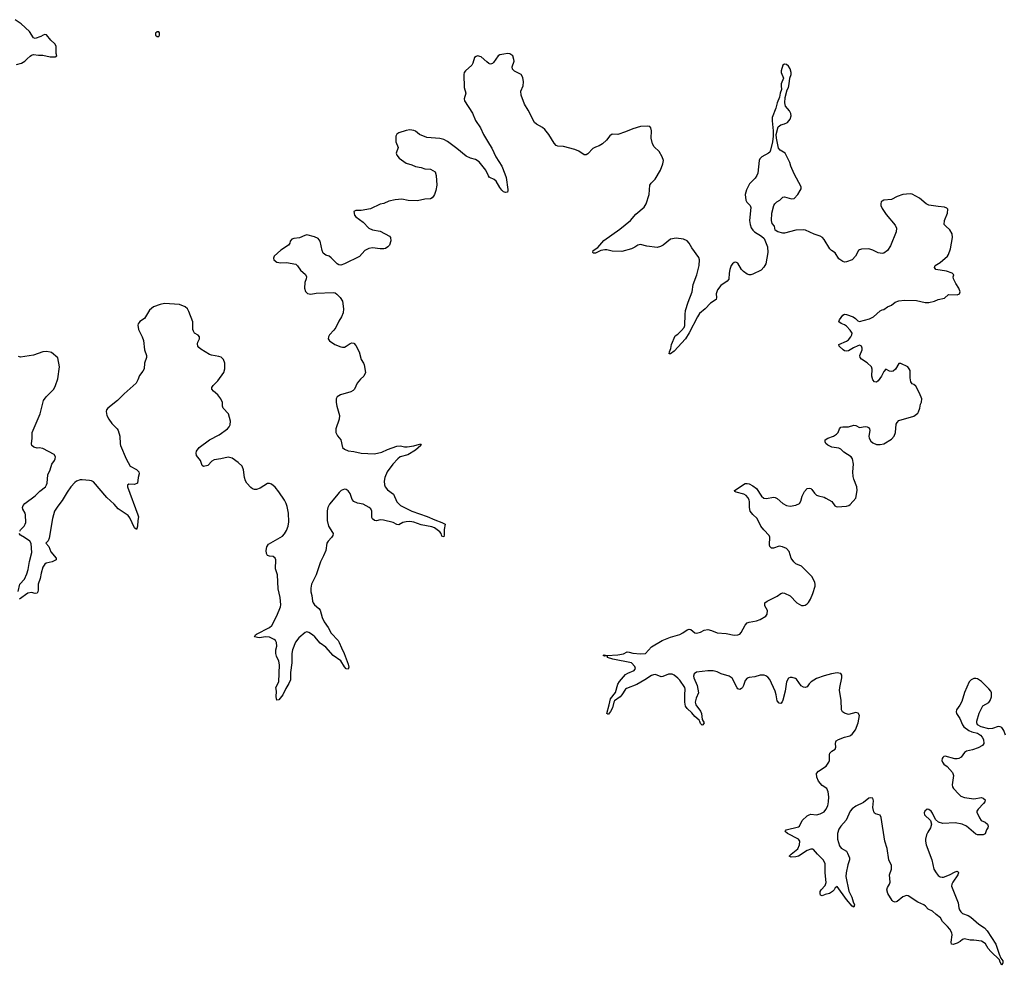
# Model space of a CAD drawing. Header units: inches. Extents: x 2133841 to 2292144, y 758099 to 915581.
# Tile 8 of 80: x 2154983 to 2165495, y 827544 to 837634. Entities that reach past the tile are written whole.
import ezdxf

# ---------------------------------------------------------------- set-up
doc = ezdxf.new("R2010")
doc.units = ezdxf.units.IN
doc.header["$MEASUREMENT"] = 0
for name, color, linetype in [('C1853', 7, 'Continuous'), ('C1862', 7, 'Continuous'), ('C1863', 7, 'Continuous')]:
    doc.layers.add(name, color=color, linetype=linetype)

msp = doc.modelspace()

# ---------------------------------------------------------------- linework, layer by layer
at = {"layer": 'C1853', "color": 6, "elevation": 400}
for points in [[(2154950, 837156), (2155002, 837170), (2155039, 837190), (2155062, 837218), (2155095, 837245), (2155110, 837256), (2155130, 837262), (2155185, 837255), (2155230, 837255), (2155310, 837239), (2155362, 837238), (2155378, 837250), (2155374, 837274), (2155373, 837353), (2155358, 837378), (2155314, 837414), (2155270, 837472), (2155250, 837475), (2155232, 837470), (2155210, 837455), (2155150, 837435), (2155130, 837439), (2155087, 837507), (2154999, 837590), (2154934, 837634)], [(2160000, 837164), (2159990, 837168), (2159970, 837184), (2159910, 837238), (2159872, 837248), (2159857, 837243), (2159839, 837230), (2159822, 837170), (2159810, 837150), (2159742, 837090), (2159730, 837070), (2159726, 837050), (2159728, 836910), (2159746, 836850), (2159729, 836790), (2159732, 836770), (2159817, 836637), (2159850, 836560), (2159902, 836482), (2159933, 836410), (2160000, 836304)], [(2160000, 835951), (2159988, 835968), (2159961, 836030), (2159890, 836119), (2159850, 836142), (2159796, 836156), (2159750, 836179), (2159650, 836261), (2159550, 836335), (2159510, 836355), (2159470, 836366), (2159330, 836376), (2159253, 836410), (2159210, 836443), (2159190, 836452), (2159150, 836458), (2159110, 836453), (2159030, 836427), (2159009, 836411), (2159000, 836390), (2158999, 836330), (2159023, 836270), (2159002, 836210), (2159008, 836190), (2159035, 836155), (2159110, 836102), (2159170, 836085), (2159209, 836069), (2159270, 836058), (2159310, 836044), (2159370, 836040), (2159417, 836010), (2159431, 835970), (2159437, 835870), (2159426, 835810), (2159413, 835770), (2159402, 835750), (2159388, 835732), (2159370, 835723), (2159310, 835718), (2159230, 835702), (2159130, 835704), (2159062, 835718), (2158990, 835712), (2158924, 835696), (2158870, 835672), (2158830, 835664), (2158730, 835617), (2158630, 835599), (2158570, 835597), (2158552, 835588), (2158559, 835550), (2158571, 835530), (2158650, 835474), (2158710, 835410), (2158750, 835393), (2158830, 835378), (2158930, 835325), (2158941, 835310), (2158945, 835275), (2158931, 835230), (2158915, 835210), (2158890, 835193), (2158870, 835190), (2158830, 835188), (2158750, 835199), (2158710, 835193), (2158668, 835170), (2158610, 835109), (2158450, 835028), (2158410, 835016), (2158390, 835020), (2158373, 835030), (2158310, 835094), (2158286, 835110), (2158250, 835122), (2158223, 835143), (2158211, 835170), (2158191, 835270), (2158170, 835298), (2158130, 835318), (2158050, 835337), (2158027, 835333), (2157970, 835308), (2157910, 835301), (2157888, 835292), (2157871, 835270), (2157866, 835250), (2157853, 835230), (2157770, 835174), (2157701, 835110), (2157691, 835090), (2157696, 835070), (2157730, 835046), (2157770, 835040), (2157830, 835043), (2157930, 835024), (2157948, 835008), (2157980, 834960), (2158034, 834914), (2158044, 834890), (2158042, 834870), (2158027, 834830), (2158022, 834770), (2158033, 834733), (2158054, 834714), (2158090, 834707), (2158150, 834716), (2158330, 834722), (2158350, 834718), (2158370, 834706), (2158405, 834670), (2158431, 834630), (2158441, 834550), (2158435, 834505), (2158418, 834462), (2158390, 834417), (2158358, 834350), (2158338, 834322), (2158290, 834270), (2158279, 834250), (2158278, 834230), (2158289, 834209), (2158348, 834170), (2158410, 834143), (2158430, 834139), (2158450, 834141), (2158470, 834150), (2158510, 834178), (2158530, 834186), (2158550, 834182), (2158570, 834157), (2158607, 834090), (2158628, 834010), (2158655, 833970), (2158662, 833950), (2158676, 833870), (2158658, 833830), (2158623, 833797), (2158586, 833754), (2158556, 833690), (2158543, 833677), (2158517, 833663), (2158407, 833630), (2158373, 833610), (2158363, 833590), (2158361, 833550), (2158369, 833510), (2158398, 833410), (2158394, 833370), (2158359, 833270), (2158359, 833230), (2158375, 833195), (2158412, 833150), (2158429, 833070), (2158451, 833050), (2158490, 833034), (2158550, 833026), (2158627, 833007), (2158770, 833003), (2158850, 833018), (2158910, 833048), (2159010, 833083), (2159048, 833088), (2159090, 833078), (2159118, 833078), (2159190, 833087), (2159250, 833106), (2159257, 833103), (2159271, 833110), (2159262, 833098), (2159264, 833090), (2159210, 833042), (2159127, 832990), (2159046, 832970), (2159020, 832950), (2158966, 832890), (2158907, 832810), (2158881, 832750), (2158874, 832710), (2158879, 832670), (2158886, 832650), (2158910, 832618), (2158975, 832570), (2159009, 832490), (2159049, 832450), (2159169, 832390), (2159333, 832333), (2159416, 832296), (2159490, 832270), (2159524, 832250), (2159516, 832196), (2159516, 832136), (2159510, 832115), (2159490, 832123), (2159482, 832150), (2159467, 832170), (2159413, 832213), (2159383, 832223), (2159270, 832244), (2159191, 832271), (2159150, 832278), (2159110, 832277), (2159072, 832268), (2159030, 832244), (2159010, 832247), (2158969, 832269), (2158866, 832294), (2158830, 832296), (2158792, 832288), (2158770, 832291), (2158750, 832307), (2158744, 832324), (2158741, 832390), (2158733, 832413), (2158713, 832430), (2158650, 832466), (2158590, 832476), (2158552, 832492), (2158534, 832514), (2158510, 832578), (2158490, 832608), (2158470, 832622), (2158450, 832626), (2158414, 832610), (2158394, 832590), (2158367, 832553), (2158290, 832465), (2158272, 832428), (2158265, 832395), (2158264, 832290), (2158279, 832230), (2158323, 832163), (2158328, 832150), (2158325, 832130), (2158312, 832108), (2158275, 832070), (2158263, 832050), (2158250, 831970), (2158228, 831912), (2158194, 831850), (2158149, 831710), (2158097, 831610), (2158090, 831570), (2158092, 831530), (2158102, 831490), (2158108, 831430), (2158115, 831410), (2158130, 831390), (2158178, 831350), (2158192, 831332), (2158214, 831254), (2158235, 831210), (2158277, 831150), (2158309, 831089), (2158382, 831010), (2158394, 830990), (2158417, 830930), (2158447, 830870), (2158490, 830757), (2158496, 830724), (2158490, 830704), (2158470, 830708), (2158450, 830728), (2158412, 830792), (2158330, 830850), (2158250, 830938), (2158190, 830980), (2158133, 831050), (2158110, 831072), (2158070, 831096), (2158050, 831101), (2158030, 831095), (2157962, 831038), (2157929, 830991), (2157896, 830910), (2157887, 830870), (2157890, 830770), (2157874, 830670), (2157873, 830590), (2157857, 830550), (2157823, 830497), (2157794, 830430), (2157750, 830375), (2157730, 830373), (2157722, 830410), (2157726, 830470), (2157716, 830510), (2157749, 830570), (2157757, 830750), (2157750, 830790), (2157724, 830844), (2157718, 830870), (2157719, 830910), (2157727, 830950), (2157723, 830990), (2157713, 831010), (2157700, 831020), (2157650, 831045), (2157610, 831048), (2157539, 831039), (2157490, 831050), (2157499, 831070), (2157510, 831078), (2157651, 831149), (2157675, 831170), (2157727, 831273), (2157767, 831370), (2157771, 831390), (2157769, 831430), (2157764, 831470), (2157741, 831561), (2157735, 831710), (2157713, 831773), (2157716, 831870), (2157712, 831890), (2157690, 831906), (2157650, 831911), (2157630, 831918), (2157617, 831937), (2157614, 831970), (2157623, 832010), (2157641, 832039), (2157790, 832123), (2157810, 832147), (2157830, 832184), (2157848, 832230), (2157855, 832275), (2157852, 832370), (2157839, 832439), (2157829, 832470), (2157810, 832506), (2157750, 832595), (2157710, 832646), (2157670, 832678), (2157650, 832686), (2157630, 832686), (2157550, 832634), (2157510, 832622), (2157490, 832622), (2157470, 832628), (2157450, 832643), (2157409, 832690), (2157395, 832715), (2157384, 832750), (2157372, 832832), (2157357, 832870), (2157314, 832910), (2157250, 832957), (2157210, 832966), (2157130, 832947), (2157061, 832939), (2157036, 832924), (2156990, 832877), (2156947, 832867), (2156930, 832878), (2156914, 832930), (2156870, 832985), (2156867, 833010), (2156871, 833030), (2156899, 833070), (2157009, 833151), (2157114, 833206), (2157202, 833270), (2157220, 833290), (2157230, 833310), (2157232, 833350), (2157212, 833430), (2157154, 833490), (2157149, 833510), (2157148, 833550), (2157130, 833590), (2157099, 833630), (2157051, 833670), (2157035, 833690), (2157035, 833710), (2157048, 833730), (2157099, 833781), (2157161, 833870), (2157173, 833910), (2157173, 833970), (2157158, 834010), (2157133, 834033), (2157110, 834042), (2157030, 834054), (2157010, 834062), (2156917, 834117), (2156896, 834136), (2156886, 834150), (2156883, 834177), (2156886, 834194), (2156901, 834230), (2156903, 834250), (2156889, 834269), (2156851, 834291), (2156838, 834310), (2156833, 834330), (2156831, 834410), (2156790, 834522), (2156773, 834550), (2156751, 834571), (2156690, 834595), (2156530, 834605), (2156484, 834596), (2156411, 834570), (2156370, 834534), (2156315, 834445), (2156266, 834414), (2156257, 834403), (2156249, 834390), (2156246, 834373), (2156251, 834330), (2156291, 834250), (2156304, 834210), (2156314, 834110), (2156336, 834050), (2156336, 834030), (2156317, 833970), (2156312, 833910), (2156298, 833882), (2156263, 833837), (2156246, 833790), (2156225, 833755), (2156097, 833643), (2156029, 833570), (2155925, 833490), (2155910, 833470), (2155907, 833453), (2155914, 833410), (2155934, 833370), (2155965, 833325), (2156022, 833270), (2156034, 833250), (2156053, 833190), (2156056, 833110), (2156061, 833090), (2156118, 832950), (2156164, 832870), (2156230, 832836), (2156256, 832810), (2156260, 832790), (2156248, 832750), (2156239, 832690), (2156210, 832675), (2156150, 832677), (2156134, 832666), (2156134, 832650), (2156246, 832350), (2156250, 832330), (2156244, 832290), (2156242, 832230), (2156235, 832205), (2156230, 832196), (2156210, 832211), (2156159, 832319), (2156142, 832342), (2156034, 832414), (2155990, 832465), (2155914, 832534), (2155770, 832702), (2155750, 832713), (2155730, 832717), (2155650, 832723), (2155630, 832723), (2155590, 832709), (2155570, 832694), (2155530, 832649), (2155490, 832591), (2155438, 832502), (2155390, 832444), (2155355, 832390), (2155333, 832310), (2155297, 832103), (2155286, 832074), (2155263, 832050), (2155293, 832013), (2155317, 831957), (2155374, 831890), (2155371, 831870), (2155331, 831849), (2155266, 831834), (2155250, 831823), (2155230, 831792), (2155211, 831730), (2155201, 831670), (2155182, 831610), (2155182, 831550), (2155178, 831530), (2155170, 831516), (2155150, 831513), (2155110, 831523), (2155070, 831515), (2154981, 831450)], [(2154983, 832177), (2154990, 832190), (2155032, 832230), (2155043, 832250), (2155047, 832270), (2155046, 832350), (2155040, 832370), (2155017, 832410), (2155012, 832430), (2155019, 832450), (2155038, 832470), (2155150, 832553), (2155198, 832602), (2155257, 832650), (2155270, 832670), (2155275, 832690), (2155282, 832778), (2155310, 832830), (2155326, 832890), (2155355, 832930), (2155362, 832950), (2155364, 832970), (2155350, 832994), (2155230, 833057), (2155190, 833065), (2155170, 833063), (2155133, 833073), (2155114, 833090), (2155108, 833110), (2155115, 833170), (2155116, 833230), (2155202, 833430), (2155238, 833570), (2155265, 833610), (2155347, 833693), (2155366, 833730), (2155390, 833801), (2155408, 833930), (2155390, 834025), (2155322, 834082), (2155308, 834088), (2155270, 834092), (2155229, 834089), (2155130, 834056), (2154990, 834032), (2154970, 834041)], [(2154966, 831534), (2154985, 831610), (2155034, 831666), (2155060, 831720), (2155073, 831767), (2155087, 831853), (2155112, 831950), (2155104, 832044), (2155092, 832070), (2155036, 832110), (2154992, 832132), (2154979, 832150)]]:
    msp.add_lwpolyline(points, dxfattribs=at)
msp.add_lwpolyline([(2156470, 837506), (2156450, 837506), (2156434, 837490), (2156434, 837470), (2156450, 837454), (2156470, 837454), (2156475, 837470), (2156475, 837495)], close=True, dxfattribs=at)
at = {"layer": 'C1862', "color": 6, "elevation": 400}
msp.add_lwpolyline([(2165240, 830000), (2165259, 829979), (2165274, 829954), (2165275, 829910), (2165263, 829890), (2165217, 829863), (2165157, 829843), (2165090, 829828), (2165070, 829813), (2165034, 829766), (2165010, 829751), (2164990, 829746), (2164967, 829747), (2164865, 829775), (2164848, 829772), (2164839, 829761), (2164831, 829750), (2164828, 829730), (2164834, 829710), (2164848, 829690), (2164885, 829665), (2164943, 829603), (2164952, 829570), (2164938, 829470), (2164943, 829450), (2164954, 829430), (2165009, 829369), (2165030, 829350), (2165070, 829335), (2165170, 829319), (2165250, 829333), (2165270, 829327), (2165289, 829310), (2165287, 829290), (2165273, 829270), (2165216, 829210), (2165201, 829190), (2165202, 829178), (2165230, 829116), (2165249, 829090), (2165292, 829070), (2165315, 829050), (2165323, 829030), (2165318, 829010), (2165304, 828990), (2165290, 828946), (2165270, 828936), (2165210, 828937), (2165190, 828945), (2165093, 829030), (2165045, 829050), (2164970, 829065), (2164838, 829058), (2164792, 829072), (2164760, 829100), (2164730, 829167), (2164713, 829190), (2164690, 829208), (2164670, 829211), (2164646, 829190), (2164640, 829170), (2164644, 829150), (2164706, 829090), (2164716, 829050), (2164707, 829010), (2164677, 828963), (2164665, 828935), (2164653, 828890), (2164654, 828870), (2164662, 828830), (2164720, 828670), (2164743, 828570), (2164766, 828530), (2164790, 828502), (2164810, 828487), (2164830, 828483), (2164846, 828486), (2164910, 828510), (2164970, 828542), (2164990, 828547), (2165001, 828541), (2165007, 828530), (2165000, 828510), (2164945, 828430), (2164935, 828410), (2164931, 828390), (2165003, 828210), (2165010, 828156), (2165017, 828137), (2165030, 828115), (2165050, 828097), (2165110, 828077), (2165139, 828059), (2165222, 827982), (2165282, 827942), (2165311, 827910), (2165403, 827770), (2165441, 827661), (2165459, 827619), (2165478, 827590), (2165481, 827570), (2165470, 827544), (2165450, 827579), (2165443, 827603), (2165350, 827691), (2165323, 827723), (2165294, 827774), (2165270, 827792), (2165250, 827800), (2165168, 827812), (2165130, 827813), (2165070, 827825), (2165050, 827821), (2165022, 827798), (2164990, 827781), (2164950, 827767), (2164931, 827771), (2164927, 827790), (2164940, 827870), (2164935, 827890), (2164912, 827930), (2164890, 827958), (2164834, 828010), (2164815, 828050), (2164766, 828086), (2164730, 828120), (2164682, 828142), (2164655, 828175), (2164636, 828190), (2164570, 828219), (2164467, 828287), (2164450, 828289), (2164410, 828273), (2164350, 828224), (2164330, 828218), (2164320, 828220), (2164310, 828223), (2164297, 828237), (2164250, 828310), (2164242, 828350), (2164247, 828373), (2164268, 828410), (2164275, 828430), (2164268, 828510), (2164289, 828571), (2164290, 828610), (2164261, 828670), (2164244, 828790), (2164218, 828870), (2164182, 829122), (2164170, 829145), (2164120, 829160), (2164108, 829168), (2164101, 829181), (2164093, 829227), (2164099, 829299), (2164090, 829326), (2164070, 829332), (2164050, 829326), (2163990, 829280), (2163910, 829243), (2163870, 829214), (2163850, 829189), (2163807, 829093), (2163750, 829027), (2163730, 828996), (2163714, 828950), (2163713, 828890), (2163737, 828817), (2163753, 828793), (2163810, 828761), (2163822, 828742), (2163841, 828690), (2163842, 828670), (2163824, 828616), (2163805, 828530), (2163802, 828490), (2163835, 828335), (2163867, 828270), (2163881, 828221), (2163896, 828190), (2163890, 828166), (2163870, 828176), (2163810, 828246), (2163710, 828386), (2163690, 828370), (2163679, 828350), (2163660, 828330), (2163630, 828311), (2163581, 828299), (2163550, 828286), (2163533, 828293), (2163529, 828309), (2163530, 828332), (2163539, 828350), (2163583, 828397), (2163592, 828428), (2163584, 828530), (2163583, 828630), (2163562, 828670), (2163500, 828730), (2163459, 828779), (2163450, 828784), (2163430, 828782), (2163390, 828770), (2163297, 828710), (2163270, 828701), (2163219, 828699), (2163199, 828710), (2163218, 828730), (2163292, 828788), (2163307, 828830), (2163313, 828870), (2163297, 828890), (2163180, 828950), (2163155, 828970), (2163160, 828980), (2163167, 828990), (2163298, 829022), (2163310, 829030), (2163338, 829090), (2163390, 829138), (2163410, 829150), (2163430, 829156), (2163490, 829150), (2163530, 829159), (2163570, 829180), (2163590, 829205), (2163610, 829244), (2163619, 829290), (2163621, 829341), (2163615, 829395), (2163599, 829430), (2163550, 829464), (2163512, 829510), (2163494, 829550), (2163490, 829590), (2163510, 829615), (2163592, 829668), (2163623, 829710), (2163628, 829730), (2163627, 829790), (2163632, 829808), (2163652, 829828), (2163689, 829851), (2163697, 829870), (2163691, 829910), (2163695, 829930), (2163701, 829939), (2163725, 829955), (2163790, 829980), (2163846, 829994), (2163855, 830000)], dxfattribs=at)
at = {"layer": 'C1863', "color": 6, "elevation": 400}
for points in [[(2163855, 830000), (2163870, 830010), (2163905, 830055), (2163934, 830130), (2163950, 830210), (2163935, 830235), (2163910, 830240), (2163830, 830219), (2163790, 830233), (2163768, 830250), (2163756, 830270), (2163752, 830372), (2163736, 830476), (2163739, 830510), (2163761, 830610), (2163760, 830640), (2163750, 830657), (2163730, 830663), (2163710, 830664), (2163650, 830654), (2163570, 830634), (2163490, 830603), (2163433, 830567), (2163412, 830548), (2163390, 830516), (2163370, 830508), (2163350, 830512), (2163326, 830526), (2163276, 830596), (2163265, 830605), (2163230, 830616), (2163210, 830616), (2163191, 830609), (2163169, 830570), (2163154, 830470), (2163130, 830373), (2163125, 830355), (2163110, 830338), (2163090, 830341), (2163070, 830367), (2163060, 830430), (2163048, 830468), (2162990, 830592), (2162970, 830618), (2162950, 830633), (2162930, 830641), (2162890, 830641), (2162830, 830623), (2162770, 830616), (2162751, 830609), (2162730, 830583), (2162711, 830530), (2162699, 830510), (2162690, 830498), (2162670, 830486), (2162650, 830493), (2162643, 830503), (2162590, 830607), (2162557, 830630), (2162473, 830653), (2162430, 830676), (2162386, 830686), (2162330, 830687), (2162208, 830672), (2162185, 830655), (2162177, 830630), (2162180, 830610), (2162215, 830530), (2162229, 830450), (2162205, 830395), (2162193, 830350), (2162202, 830322), (2162250, 830255), (2162261, 830230), (2162268, 830168), (2162289, 830130), (2162278, 830110), (2162270, 830105), (2162250, 830125), (2162246, 830146), (2162238, 830158), (2162190, 830200), (2162159, 830239), (2162110, 830284), (2162093, 830310), (2162085, 830350), (2162083, 830430), (2162088, 830490), (2162083, 830510), (2162030, 830586), (2162010, 830608), (2161970, 830639), (2161949, 830649), (2161910, 830649), (2161850, 830625), (2161830, 830622), (2161770, 830646), (2161750, 830645), (2161730, 830638), (2161658, 830590), (2161570, 830541), (2161461, 830499), (2161450, 830490), (2161413, 830430), (2161395, 830410), (2161334, 830366), (2161326, 830350), (2161312, 830290), (2161290, 830251), (2161270, 830222), (2161262, 830222), (2161253, 830230), (2161278, 830322), (2161290, 830388), (2161344, 830456), (2161370, 830545), (2161387, 830573), (2161450, 830646), (2161477, 830663), (2161544, 830690), (2161557, 830710), (2161550, 830734), (2161514, 830770), (2161316, 830810), (2161260, 830830), (2161259, 830839), (2161250, 830847), (2161230, 830842), (2161212, 830850), (2161223, 830857), (2161251, 830851), (2161370, 830856), (2161430, 830867), (2161470, 830888), (2161490, 830887), (2161530, 830876), (2161612, 830868), (2161664, 830870), (2161730, 830943), (2161841, 831010), (2161930, 831047), (2162030, 831073), (2162064, 831090), (2162110, 831125), (2162130, 831132), (2162150, 831128), (2162190, 831090), (2162208, 831088), (2162250, 831100), (2162290, 831120), (2162330, 831128), (2162370, 831118), (2162430, 831093), (2162525, 831085), (2162610, 831065), (2162650, 831069), (2162670, 831078), (2162686, 831094), (2162727, 831173), (2162750, 831198), (2162770, 831207), (2162850, 831218), (2162890, 831234), (2162949, 831270), (2162964, 831290), (2162965, 831330), (2162940, 831380), (2162937, 831390), (2162940, 831410), (2162962, 831430), (2163070, 831483), (2163110, 831512), (2163130, 831517), (2163150, 831516), (2163210, 831485), (2163280, 831410), (2163330, 831384), (2163350, 831382), (2163370, 831387), (2163390, 831400), (2163404, 831416), (2163425, 831450), (2163452, 831510), (2163474, 831590), (2163476, 831610), (2163472, 831630), (2163443, 831690), (2163330, 831804), (2163270, 831829), (2163249, 831849), (2163221, 831890), (2163198, 831958), (2163170, 831990), (2163127, 832010), (2163090, 832017), (2163030, 831996), (2163010, 831995), (2163001, 832001), (2162992, 832012), (2162989, 832029), (2162993, 832113), (2162984, 832130), (2162926, 832190), (2162895, 832230), (2162856, 832310), (2162810, 832353), (2162783, 832390), (2162774, 832430), (2162774, 832490), (2162770, 832510), (2162756, 832536), (2162738, 832558), (2162713, 832573), (2162631, 832591), (2162619, 832599), (2162614, 832610), (2162730, 832684), (2162750, 832685), (2162770, 832680), (2162810, 832661), (2162850, 832631), (2162901, 832550), (2162926, 832530), (2162955, 832525), (2163030, 832538), (2163050, 832534), (2163070, 832524), (2163130, 832470), (2163170, 832452), (2163210, 832443), (2163270, 832453), (2163308, 832472), (2163324, 832496), (2163337, 832550), (2163361, 832599), (2163389, 832631), (2163410, 832637), (2163430, 832631), (2163441, 832621), (2163470, 832581), (2163490, 832562), (2163510, 832553), (2163570, 832539), (2163590, 832529), (2163652, 832492), (2163687, 832447), (2163699, 832439), (2163710, 832435), (2163810, 832442), (2163834, 832450), (2163850, 832461), (2163909, 832530), (2163923, 832610), (2163920, 832650), (2163887, 832730), (2163881, 832761), (2163879, 832810), (2163885, 832890), (2163873, 832950), (2163859, 832970), (2163781, 833021), (2163750, 833052), (2163730, 833063), (2163654, 833074), (2163610, 833094), (2163590, 833112), (2163583, 833130), (2163582, 833150), (2163612, 833170), (2163670, 833190), (2163705, 833210), (2163720, 833230), (2163734, 833270), (2163750, 833286), (2163770, 833290), (2163830, 833290), (2163890, 833307), (2163910, 833303), (2163950, 833283), (2164010, 833292), (2164030, 833290), (2164044, 833284), (2164057, 833270), (2164060, 833250), (2164049, 833190), (2164052, 833170), (2164070, 833138), (2164090, 833120), (2164130, 833103), (2164170, 833100), (2164210, 833110), (2164290, 833157), (2164318, 833190), (2164335, 833230), (2164342, 833318), (2164350, 833337), (2164370, 833358), (2164530, 833402), (2164570, 833437), (2164579, 833450), (2164594, 833490), (2164601, 833530), (2164610, 833552), (2164613, 833590), (2164590, 833649), (2164550, 833723), (2164530, 833743), (2164510, 833750), (2164497, 833770), (2164491, 833811), (2164491, 833890), (2164481, 833910), (2164464, 833930), (2164390, 833966), (2164370, 833967), (2164334, 833906), (2164310, 833885), (2164290, 833879), (2164270, 833883), (2164230, 833906), (2164210, 833881), (2164185, 833830), (2164150, 833779), (2164130, 833766), (2164109, 833769), (2164091, 833791), (2164080, 833830), (2164084, 833904), (2164076, 833930), (2164030, 833972), (2163972, 834012), (2163955, 834030), (2163954, 834050), (2163977, 834110), (2163978, 834130), (2163970, 834151), (2163950, 834160), (2163930, 834155), (2163886, 834134), (2163830, 834101), (2163810, 834096), (2163790, 834100), (2163773, 834110), (2163731, 834150), (2163730, 834170), (2163810, 834203), (2163830, 834219), (2163856, 834250), (2163866, 834270), (2163869, 834290), (2163850, 834322), (2163810, 834363), (2163790, 834379), (2163754, 834394), (2163730, 834410), (2163737, 834430), (2163770, 834481), (2163790, 834492), (2163810, 834490), (2163882, 834462), (2163907, 834447), (2163930, 834422), (2163950, 834413), (2164057, 834443), (2164097, 834463), (2164170, 834527), (2164190, 834539), (2164210, 834543), (2164249, 834570), (2164292, 834588), (2164330, 834621), (2164370, 834636), (2164430, 834643), (2164559, 834639), (2164650, 834618), (2164690, 834617), (2164750, 834632), (2164790, 834650), (2164857, 834663), (2164898, 834702), (2164990, 834699), (2165018, 834710), (2165022, 834730), (2165009, 834770), (2164978, 834818), (2164953, 834870), (2164949, 834890), (2164957, 834910), (2164954, 834914), (2164937, 834930), (2164879, 834950), (2164765, 834970), (2164748, 834990), (2164757, 835010), (2164810, 835043), (2164887, 835110), (2164899, 835130), (2164921, 835190), (2164942, 835310), (2164939, 835350), (2164913, 835393), (2164869, 835430), (2164854, 835450), (2164858, 835490), (2164889, 835570), (2164892, 835612), (2164882, 835622), (2164855, 835635), (2164790, 835640), (2164690, 835654), (2164661, 835670), (2164590, 835730), (2164510, 835771), (2164490, 835777), (2164410, 835768), (2164352, 835748), (2164290, 835715), (2164210, 835709), (2164190, 835699), (2164182, 835690), (2164176, 835670), (2164177, 835650), (2164190, 835621), (2164234, 835554), (2164330, 835440), (2164345, 835410), (2164342, 835370), (2164280, 835220), (2164249, 835171), (2164210, 835142), (2164190, 835140), (2164150, 835147), (2164090, 835176), (2164050, 835188), (2163970, 835187), (2163950, 835180), (2163939, 835170), (2163908, 835110), (2163871, 835070), (2163810, 835050), (2163790, 835047), (2163770, 835053), (2163730, 835081), (2163688, 835148), (2163650, 835172), (2163633, 835190), (2163571, 835290), (2163553, 835310), (2163530, 835324), (2163465, 835345), (2163371, 835390), (2163350, 835393), (2163270, 835390), (2163150, 835356), (2163130, 835355), (2163077, 835370), (2163047, 835390), (2163042, 835430), (2163018, 835458), (2163009, 835490), (2163014, 835570), (2163035, 835650), (2163045, 835670), (2163068, 835692), (2163097, 835710), (2163130, 835739), (2163150, 835744), (2163224, 835724), (2163250, 835728), (2163290, 835770), (2163317, 835810), (2163325, 835830), (2163325, 835850), (2163253, 835990), (2163217, 836070), (2163204, 836110), (2163156, 836210), (2163102, 836242), (2163084, 836264), (2163062, 836370), (2163058, 836410), (2163081, 836490), (2163108, 836512), (2163150, 836522), (2163182, 836538), (2163208, 836572), (2163219, 836610), (2163215, 836635), (2163201, 836661), (2163160, 836710), (2163152, 836748), (2163155, 836805), (2163176, 836884), (2163190, 836912), (2163199, 836950), (2163206, 837010), (2163218, 837050), (2163218, 837070), (2163207, 837110), (2163190, 837139), (2163170, 837157), (2163150, 837161), (2163131, 837149), (2163111, 837090), (2163111, 837070), (2163139, 837010), (2163114, 836950), (2163111, 836930), (2163118, 836890), (2163103, 836850), (2163094, 836806), (2163070, 836748), (2163056, 836690), (2163018, 836590), (2163016, 836556), (2163026, 836450), (2163026, 836390), (2163021, 836330), (2162999, 836241), (2162990, 836221), (2162977, 836210), (2162907, 836170), (2162886, 836150), (2162877, 836130), (2162864, 835996), (2162854, 835970), (2162836, 835944), (2162776, 835884), (2162742, 835818), (2162727, 835770), (2162734, 835710), (2162747, 835687), (2162782, 835650), (2162790, 835630), (2162774, 835490), (2162780, 835450), (2162794, 835414), (2162810, 835388), (2162829, 835369), (2162903, 835323), (2162930, 835301), (2162967, 835210), (2162972, 835150), (2162950, 835030), (2162928, 834992), (2162898, 834962), (2162810, 834918), (2162790, 834912), (2162770, 834912), (2162750, 834920), (2162710, 834947), (2162690, 834970), (2162650, 835035), (2162630, 835047), (2162610, 835042), (2162593, 835030), (2162580, 835010), (2162566, 834970), (2162557, 834930), (2162553, 834867), (2162537, 834843), (2162470, 834799), (2162433, 834750), (2162420, 834710), (2162423, 834670), (2162418, 834650), (2162359, 834610), (2162302, 834550), (2162242, 834498), (2162218, 834462), (2162130, 834294), (2162090, 834230), (2161970, 834096), (2161930, 834068), (2161918, 834070), (2161920, 834090), (2161934, 834126), (2161942, 834170), (2161980, 834260), (2162010, 834277), (2162050, 834316), (2162078, 834350), (2162085, 834370), (2162087, 834490), (2162093, 834530), (2162119, 834621), (2162162, 834730), (2162174, 834810), (2162211, 834910), (2162237, 835010), (2162241, 835070), (2162235, 835095), (2162160, 835200), (2162130, 835250), (2162110, 835273), (2162070, 835294), (2161990, 835302), (2161930, 835292), (2161853, 835230), (2161825, 835215), (2161790, 835205), (2161677, 835217), (2161610, 835237), (2161582, 835230), (2161550, 835207), (2161515, 835190), (2161410, 835161), (2161310, 835165), (2161250, 835180), (2161230, 835180), (2161187, 835173), (2161130, 835142), (2161110, 835143), (2161101, 835150), (2161105, 835170), (2161155, 835205), (2161221, 835279), (2161390, 835400), (2161504, 835490), (2161561, 835559), (2161650, 835635), (2161672, 835670), (2161705, 835770), (2161710, 835870), (2161723, 835890), (2161766, 835934), (2161826, 836030), (2161850, 836096), (2161855, 836130), (2161843, 836170), (2161810, 836227), (2161757, 836277), (2161740, 836310), (2161723, 836370), (2161728, 836448), (2161720, 836480), (2161710, 836493), (2161690, 836498), (2161610, 836493), (2161529, 836471), (2161450, 836436), (2161370, 836410), (2161310, 836412), (2161284, 836396), (2161248, 836350), (2161205, 836310), (2161171, 836289), (2161130, 836275), (2161102, 836258), (2161050, 836202), (2161030, 836192), (2161010, 836192), (2160953, 836233), (2160909, 836250), (2160790, 836282), (2160730, 836283), (2160711, 836291), (2160690, 836315), (2160631, 836410), (2160590, 836461), (2160563, 836483), (2160499, 836519), (2160478, 836538), (2160413, 836670), (2160374, 836734), (2160337, 836830), (2160332, 836870), (2160359, 836930), (2160361, 836970), (2160356, 837016), (2160337, 837050), (2160264, 837084), (2160245, 837105), (2160242, 837130), (2160262, 837190), (2160260, 837210), (2160248, 837250), (2160216, 837270), (2160190, 837272), (2160152, 837268), (2160110, 837259), (2160091, 837250), (2160042, 837178), (2160030, 837166), (2160010, 837161), (2160000, 837164)], [(2160000, 836304), (2160025, 836265), (2160068, 836170), (2160132, 836070), (2160164, 835990), (2160175, 835950), (2160196, 835824), (2160196, 835810), (2160190, 835794), (2160170, 835790), (2160150, 835796), (2160130, 835815), (2160110, 835844), (2160071, 835911), (2160050, 835929), (2160001, 835950), (2160000, 835951)], [(2165509, 830000), (2165491, 830051), (2165470, 830080), (2165450, 830090), (2165430, 830091), (2165368, 830072), (2165328, 830068), (2165248, 830088), (2165209, 830110), (2165201, 830130), (2165201, 830150), (2165225, 830235), (2165266, 830314), (2165330, 830349), (2165345, 830370), (2165358, 830410), (2165357, 830450), (2165350, 830470), (2165330, 830494), (2165250, 830572), (2165210, 830600), (2165190, 830605), (2165170, 830603), (2165141, 830590), (2165119, 830570), (2165070, 830454), (2165040, 830360), (2165020, 830320), (2164986, 830270), (2164981, 830250), (2164986, 830230), (2165019, 830179), (2165049, 830110), (2165062, 830090), (2165116, 830050), (2165150, 830034), (2165210, 830021), (2165240, 830000), (2165240, 830000)]]:
    msp.add_lwpolyline(points, dxfattribs=at)

doc.saveas('drawing.dxf')
